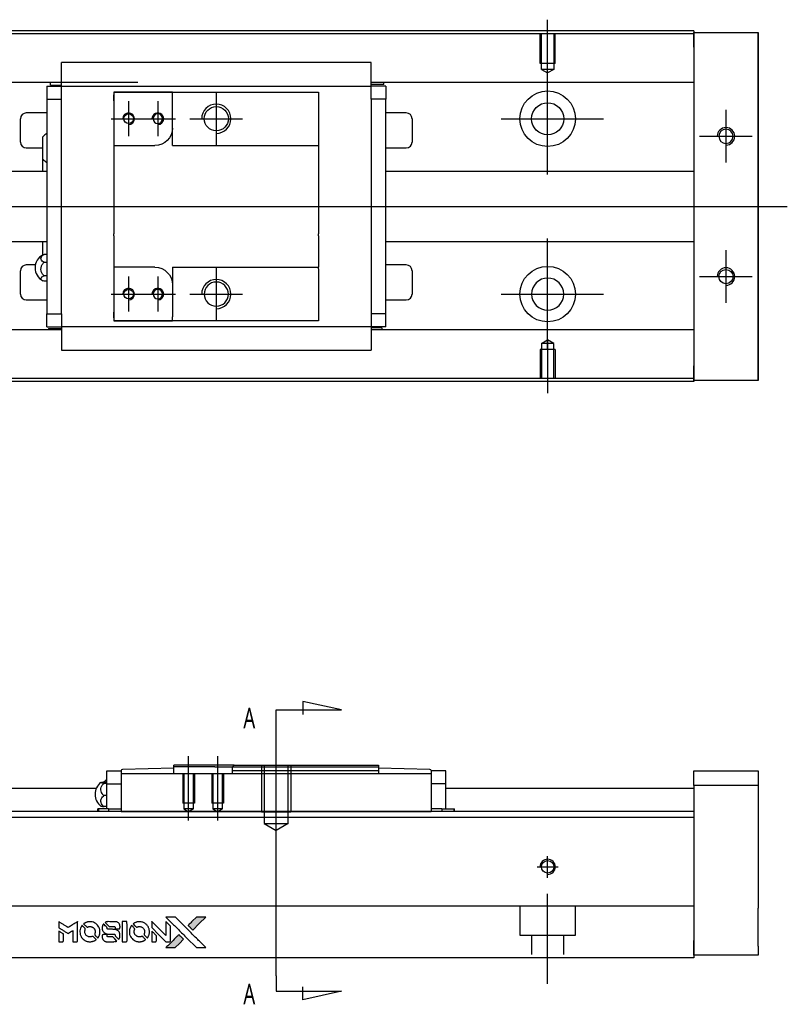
# Model space of a CAD drawing. Header units: millimetres. Extents: x -295 to 3135, y -1402 to 860.
# Tile 16 of 31: x 34 to 165, y -250 to -82. Entities that reach past the tile are written whole.
import ezdxf
from ezdxf.lldxf.tags import DXFTag

# ---------------------------------------------------------------- set-up
doc = ezdxf.new("R2010")
doc.units = ezdxf.units.MM
doc.layers.get('0').update_dxf_attribs({"linetype": 'CONTINUOUS'})
doc.styles.add('CHN', font='Microsoft JhengHei.ttf')
tags = doc.linetypes.add('DASHED', pattern=[25.72, 12.86, -12.86]).pattern_tags.tags
tags[6:7] = [DXFTag(74, 4), DXFTag(75, 0), DXFTag(340, '0'), DXFTag(46, 0.0), DXFTag(50, 0.0), DXFTag(44, 0.0), DXFTag(45, 0.0)]
tags[4:5] = [DXFTag(74, 4), DXFTag(75, 0), DXFTag(340, '0'), DXFTag(46, 0.0), DXFTag(50, 0.0), DXFTag(44, 0.0), DXFTag(45, 0.0)]
tags = doc.linetypes.add('HIDDEN', pattern=[0.5, 0.25, -0.25]).pattern_tags.tags
tags[6:7] = [DXFTag(74, 4), DXFTag(75, 0), DXFTag(340, '0'), DXFTag(46, 0.0), DXFTag(50, 0.0), DXFTag(44, 0.0), DXFTag(45, 0.0)]
tags[4:5] = [DXFTag(74, 4), DXFTag(75, 0), DXFTag(340, '0'), DXFTag(46, 0.0), DXFTag(50, 0.0), DXFTag(44, 0.0), DXFTag(45, 0.0)]

# ---------------------------------------------------------------- blocks, each defined once
blk = doc.blocks.new('MosionX logo(完整正式版)')
h = blk.add_hatch(color=22)
h.dxf.hatch_style = 1
h.paths.add_polyline_path([(-1416, 1831), (-1517, 1831), (-1619, 1831), (-1707, 1742, 0.000288), (-1740, 1709, 0.000479), (-1769, 1680, 0.000013), (-1794, 1654, 0.197177), (-1794, 1654, 0.197497), (-1794, 1653, 0.00004), (-1779, 1638, 0.000834), (-1763, 1622, 0.000506), (-1744, 1603), (-1694, 1552), (-1555, 1692)])
h.paths.add_polyline_path([(-1892, 1355), (-1942, 1405, 0.000476), (-1962, 1424, 0.000789), (-1978, 1441, 0.000035), (-1993, 1455, 0.19758), (-1993, 1456, 0.198396), (-1994, 1455, 0.000019), (-2014, 1435, 0.000582), (-2036, 1413, 0.000351), (-2062, 1387, 0.000108), (-2174, 1275, 0.000692), (-2230, 1218, 0.000077), (-2269, 1179, 0.197527), (-2269, 1178, 0.410182), (-2269, 1177, 0.000493), (-2248, 1177, 0.002424), (-2219, 1177, 0.000529), (-2169, 1177), (-2070, 1177), (-1981, 1266)])
at = {"color": 22}
for points in [[(-4562, 1668), (-4562, 1603), (-4545, 1592, -0.000297), (-4534, 1586, -0.000037), (-4510, 1571, -0.000043), (-4482, 1554, -0.000036), (-4452, 1535, 0.000044), (-4422, 1517, 0.000063), (-4396, 1501, 0.000035), (-4374, 1488, 0.0009), (-4368, 1484), (-4360, 1479), (-4348, 1486, 0.001175), (-4342, 1490, 0.000208), (-4329, 1498, 0.000225), (-4315, 1506, 0.000203), (-4300, 1516, -0.000711), (-4286, 1525, -0.001119), (-4274, 1532, -0.000263), (-4263, 1539, -0.04589), (-4262, 1539, -0.519312), (-4261, 1539, -0.001914), (-4261, 1521, -0.003124), (-4260, 1493, -0.000285), (-4260, 1421), (-4260, 1303), (-4219, 1303, 0.001727), (-4189, 1303, 0.025279), (-4179, 1303, 0.073886), (-4173, 1305, 0.07426), (-4167, 1308, 0.03264), (-4166, 1310, 0.01784), (-4164, 1311, 0.017712), (-4163, 1313, 0.026854), (-4162, 1315), (-4160, 1319), (-4160, 1526), (-4159, 1733), (-4162, 1731, -0.004595), (-4163, 1730, -0.00016), (-4169, 1726, -0.000298), (-4177, 1722, -0.000208), (-4185, 1717, 0.000986), (-4210, 1701, 0.00025), (-4250, 1676, 0.000268), (-4292, 1650, 0.000436), (-4329, 1627, -0.002932), (-4341, 1619, -0.004718), (-4351, 1613, -0.001113), (-4360, 1608, -0.227179), (-4361, 1608, -0.045982), (-4362, 1608, -0.000145), (-4374, 1616, -0.000825), (-4387, 1624, -0.000517), (-4403, 1634, 0.000056), (-4458, 1668, 0.000289), (-4488, 1687, 0.000481), (-4511, 1701, 0.000418), (-4535, 1715), (-4562, 1732)], [(-3917, 1731, 0.024131), (-3935, 1728, 0.022344), (-3954, 1723, 0.021883), (-3972, 1717, 0.020884), (-3990, 1709, 0.010669), (-4000, 1703, 0.010389), (-4011, 1697, 0.010913), (-4020, 1692, 0.022227), (-4026, 1687), (-4029, 1685), (-3996, 1653, 0.002452), (-3984, 1640, 0.003628), (-3972, 1630, 0.001662), (-3963, 1621, 0.070159), (-3960, 1619, 0.047671), (-3958, 1618, 0.018624), (-3956, 1618, 0.017921), (-3953, 1617, 0.018804), (-3950, 1617, 0.018255), (-3946, 1617, 0.041312), (-3943, 1617, 0.037164), (-3939, 1618, 0.012342), (-3935, 1620, -0.015101), (-3924, 1624, -0.035998), (-3916, 1626, -0.033244), (-3907, 1627, -0.011249), (-3894, 1627, -0.004059), (-3883, 1627, -0.019693), (-3877, 1627, -0.027943), (-3872, 1626, -0.014411), (-3866, 1624, -0.033089), (-3851, 1619, -0.033887), (-3838, 1613, -0.034021), (-3825, 1604, -0.033942), (-3814, 1594, -0.02816), (-3804, 1582, -0.035032), (-3796, 1570, -0.035269), (-3790, 1557, -0.029196), (-3785, 1543, -0.037862), (-3782, 1526, -0.043657), (-3782, 1510, -0.043064), (-3784, 1494, -0.035184), (-3790, 1477, 0.033699), (-3792, 1470, 0.052815), (-3793, 1463, 0.059167), (-3793, 1456, 0.058972), (-3791, 1450, 0.059208), (-3788, 1445, 0.021125), (-3783, 1439, 0.008691), (-3773, 1429, 0.000851), (-3749, 1405, 0.001873), (-3736, 1393, 0.013884), (-3730, 1387, 0.022355), (-3726, 1385, 0.341453), (-3725, 1385, 0.073011), (-3722, 1388, 0.004587), (-3714, 1399, 0.00748), (-3707, 1411, 0.016837), (-3702, 1420, 0.028606), (-3692, 1443, 0.031352), (-3685, 1465, 0.031004), (-3681, 1489, 0.0268), (-3680, 1514, 0.026698), (-3681, 1541, 0.03002), (-3686, 1566, 0.030357), (-3693, 1590, 0.028554), (-3703, 1614, 0.062944), (-3732, 1658, 0.062206), (-3772, 1694, 0.062448), (-3819, 1719, 0.064355), (-3870, 1731, 0.017377), (-3880, 1731, 0.008369), (-3893, 1731, 0.008367), (-3907, 1731, 0.01757)], [(-3516, 1731, 0.018538), (-3522, 1730, 0.010695), (-3530, 1729, 0.01068), (-3538, 1727, 0.017678), (-3544, 1725, 0.013849), (-3551, 1722, 0.011814), (-3559, 1719, 0.004513), (-3566, 1716, 0.290035), (-3566, 1715, 0.196418), (-3566, 1714, 0.000124), (-3554, 1702, 0.001477), (-3540, 1688, 0.000898), (-3524, 1671), (-3481, 1629), (-3427, 1628, -0.001471), (-3387, 1628, -0.028714), (-3374, 1627, -0.097073), (-3367, 1625, -0.084199), (-3361, 1620, -0.042698), (-3359, 1616, -0.053912), (-3357, 1612, -0.051004), (-3356, 1608, -0.032967), (-3355, 1602, 0.00807), (-3355, 1600, 0.003023), (-3355, 1596, 0.002994), (-3355, 1592, 0.003629), (-3355, 1588), (-3354, 1579), (-3313, 1579, 0.001618), (-3293, 1579, 0.005206), (-3280, 1579, 0.00535), (-3271, 1579, 0.060675), (-3268, 1580, 0.048484), (-3266, 1581, 0.02389), (-3264, 1582, 0.022812), (-3261, 1584, 0.02462), (-3259, 1586, 0.061781), (-3255, 1591, 0.080179), (-3253, 1596, 0.048561), (-3252, 1604, 0.010021), (-3251, 1619, 0.016602), (-3252, 1638, 0.031409), (-3254, 1653, 0.036474), (-3258, 1666, 0.03439), (-3263, 1679, 0.065928), (-3277, 1699, 0.069066), (-3296, 1715, 0.065697), (-3319, 1725, 0.051559), (-3346, 1731, 0.020904), (-3360, 1731, 0.000451), (-3431, 1731, 0.000419), (-3502, 1732, 0.022759)], [(-3202, 1517), (-3202, 1303), (-3160, 1303), (-3118, 1303), (-3113, 1306, 0.071429), (-3109, 1309, 0.054799), (-3105, 1313, 0.053585), (-3102, 1318, 0.060698), (-3101, 1323, 0.033975), (-3100, 1332, 0.000112), (-3100, 1441, 0.000726), (-3100, 1548, 0.001084), (-3101, 1641), (-3102, 1732), (-3152, 1732), (-3202, 1732)], [(-2860, 1730, 0.023681), (-2878, 1728, 0.022402), (-2896, 1723, 0.021929), (-2914, 1717, 0.020503), (-2931, 1709, 0.013745), (-2941, 1704, 0.009767), (-2952, 1698, 0.009658), (-2962, 1691, 0.027804), (-2968, 1687), (-2971, 1685), (-2939, 1653, 0.002053), (-2924, 1638, 0.006738), (-2914, 1628, 0.007826), (-2907, 1622, 0.063909), (-2903, 1619, 0.061532), (-2897, 1617, 0.068674), (-2891, 1617, 0.052072), (-2885, 1618, 0.019648), (-2875, 1621, -0.018366), (-2864, 1624, -0.0288), (-2854, 1626, -0.029061), (-2844, 1627, -0.019155), (-2832, 1627, -0.053809), (-2807, 1624, -0.058833), (-2784, 1615, -0.058566), (-2764, 1601, -0.052525), (-2746, 1582, -0.044733), (-2737, 1566, -0.040573), (-2729, 1547, -0.041123), (-2725, 1529, -0.04951), (-2725, 1511, -0.017369), (-2725, 1502, -0.024255), (-2727, 1495, -0.023787), (-2729, 1487, -0.015798), (-2732, 1479, 0.010631), (-2734, 1474, 0.033653), (-2735, 1470, 0.037806), (-2736, 1467, 0.016307), (-2736, 1462, 0.068179), (-2734, 1453, 0.095747), (-2731, 1446, 0.033418), (-2722, 1436, 0.002133), (-2695, 1409, 0.001452), (-2680, 1395, 0.012393), (-2673, 1388, 0.020479), (-2668, 1385, 0.344362), (-2667, 1385, 0.074287), (-2663, 1388, 0.005454), (-2656, 1400, 0.008391), (-2649, 1412, 0.017097), (-2643, 1422, 0.027375), (-2635, 1442, 0.02835), (-2628, 1463, 0.027723), (-2624, 1485, 0.023913), (-2623, 1509, 0.027047), (-2623, 1537, 0.031685), (-2627, 1563, 0.032425), (-2634, 1588, 0.031013), (-2644, 1612, 0.037914), (-2661, 1641, 0.040153), (-2682, 1667, 0.039834), (-2707, 1688, 0.036173), (-2736, 1707, 0.040752), (-2765, 1719, 0.035885), (-2796, 1728, 0.035491), (-2828, 1731, 0.037615)], [(-2572, 1669), (-2572, 1604), (-2422, 1453), (-2271, 1303), (-2229, 1303, 0.0008), (-2202, 1303, 0.010795), (-2192, 1303, 0.030495), (-2186, 1304, 0.080372), (-2183, 1305, 0.03816), (-2179, 1308, 0.041799), (-2176, 1310, 0.042486), (-2174, 1314, 0.042078), (-2172, 1317, 0.099276), (-2170, 1322, 0.003302), (-2170, 1343, 0.002586), (-2170, 1380, 0.000204), (-2170, 1477), (-2170, 1633), (-2221, 1683), (-2271, 1733), (-2271, 1583), (-2272, 1433), (-2419, 1582, 0.000253), (-2476, 1639, 0.000412), (-2524, 1687, 0.000041), (-2567, 1730, 0.041338), (-2570, 1732), (-2572, 1734)], [(-2150, 1708, -0.000056), (-2089, 1647, -0.000021), (-2004, 1562, -0.000021), (-1911, 1469, -0.000025), (-1823, 1381), (-1619, 1177), (-1518, 1177), (-1417, 1177), (-1553, 1315, 0.000274), (-1619, 1381, 0.000123), (-1705, 1467, 0.000121), (-1797, 1559, 0.000165), (-1879, 1641), (-2068, 1831), (-2170, 1831), (-2272, 1831)], [(-1707, 1742, 0.000288), (-1740, 1709, 0.000479), (-1769, 1680, 0.000013), (-1794, 1654, 0.197177), (-1794, 1654, 0.197497), (-1794, 1653, 0.00004), (-1779, 1638, 0.000836), (-1763, 1622, 0.000505), (-1744, 1603), (-1694, 1552), (-1555, 1692), (-1416, 1831), (-1517, 1831), (-1619, 1831)], [(-4562, 1417), (-4562, 1303), (-4521, 1303, 0.000842), (-4494, 1303, 0.010591), (-4484, 1303, 0.028995), (-4479, 1303, 0.069543), (-4475, 1305, 0.051063), (-4471, 1307, 0.039932), (-4468, 1310, 0.039414), (-4465, 1314, 0.045845), (-4462, 1318, 0.094811), (-4461, 1322, 0.007124), (-4461, 1333, 0.004713), (-4461, 1352, 0.000534), (-4461, 1395), (-4461, 1469), (-4471, 1475, 0.000828), (-4502, 1494, 0.000879), (-4532, 1513, 0.000048), (-4561, 1530, 0.137596), (-4562, 1531, 0.413028), (-4562, 1530, 0.000016), (-4562, 1497, 0.000623), (-4562, 1460, 0.000374)], [(-4068, 1643, 0.064158), (-4094, 1594, 0.06356), (-4108, 1539, 0.064004), (-4107, 1483, 0.066747), (-4091, 1429, 0.04321), (-4073, 1396, 0.044737), (-4050, 1367, 0.044901), (-4021, 1342, 0.044184), (-3989, 1323, 0.026293), (-3965, 1313, 0.033344), (-3941, 1306, 0.033227), (-3917, 1303, 0.025815), (-3890, 1302, 0.023119), (-3864, 1304, 0.031044), (-3841, 1308, 0.031337), (-3819, 1315, 0.024258), (-3796, 1325, 0.015622), (-3788, 1329, 0.008495), (-3778, 1335, 0.008415), (-3769, 1341, 0.020814), (-3763, 1346), (-3760, 1348), (-3791, 1379, 0.002843), (-3814, 1403, 0.033917), (-3823, 1411, 0.087906), (-3831, 1414, 0.073302), (-3839, 1416, 0.022047), (-3843, 1415, 0.026465), (-3847, 1415, 0.022233), (-3851, 1414, 0.009985), (-3857, 1412, -0.039011), (-3876, 1407, -0.044398), (-3896, 1406, -0.045096), (-3915, 1408, -0.04265), (-3934, 1413, -0.071154), (-3961, 1428, -0.068827), (-3983, 1450, -0.068713), (-3998, 1476, -0.070507), (-4005, 1506, -0.028605), (-4006, 1519, -0.031418), (-4005, 1531, -0.031044), (-4002, 1544, -0.02668), (-3998, 1556, 0.038913), (-3996, 1564, 0.043732), (-3995, 1571, 0.047754), (-3995, 1578, 0.075756), (-3997, 1583, 0.07294), (-3999, 1586, 0.003456), (-4006, 1594, 0.005023), (-4017, 1605, 0.002422), (-4030, 1619, 0.000819), (-4042, 1631, 0.001349), (-4053, 1641, 0.0001), (-4062, 1650, 0.205335), (-4062, 1651, 0.219821), (-4063, 1650, 0.002494), (-4064, 1648, 0.007089), (-4066, 1646, 0.004494)], [(-3610, 1675, 0.023289), (-3616, 1665, 0.026845), (-3621, 1655, 0.026047), (-3626, 1644, 0.019751), (-3629, 1631, 0.013249), (-3631, 1624, 0.025169), (-3631, 1618, 0.016532), (-3632, 1611, 0.002937), (-3632, 1598, 0.003317), (-3632, 1586, 0.011808), (-3631, 1578, 0.01777), (-3631, 1572, 0.021476), (-3630, 1567, 0.04325), (-3623, 1544, 0.045753), (-3612, 1523, 0.04649), (-3598, 1505, 0.047672), (-3581, 1490, 0.025315), (-3573, 1485, 0.015208), (-3564, 1480, 0.01512), (-3554, 1476, 0.022488), (-3546, 1473, 0.027857), (-3532, 1469, 0.034138), (-3519, 1467, 0.014286), (-3499, 1467, 0.00124), (-3449, 1467, -0.00103), (-3418, 1467, -0.002552), (-3396, 1466, -0.001594), (-3379, 1466, -0.047676), (-3374, 1466, -0.085307), (-3367, 1463, -0.097789), (-3361, 1457, -0.085947), (-3357, 1450, -0.051339), (-3356, 1440, 0.014634), (-3355, 1436, 0.015028), (-3355, 1433, 0.014927), (-3354, 1430, 0.059415), (-3353, 1429, 0.070595), (-3351, 1425, 0.00028), (-3315, 1389, 0.000111), (-3279, 1352, 0.200239), (-3277, 1352, 0.268906), (-3276, 1352, 0.001866), (-3271, 1361, 0.007532), (-3267, 1370, 0.017818), (-3263, 1376, 0.013256), (-3261, 1383, 0.011636), (-3258, 1391, 0.011528), (-3256, 1399, 0.012303), (-3254, 1407, 0.0423), (-3252, 1419, 0.013657), (-3252, 1437, 0.013857), (-3252, 1455, 0.037428), (-3254, 1468, 0.014927), (-3256, 1477, 0.0122), (-3259, 1486, 0.012518), (-3262, 1494, 0.023062), (-3265, 1501, 0.065961), (-3281, 1525, 0.06055), (-3304, 1545, 0.059676), (-3331, 1559, 0.060497), (-3360, 1567, 0.025683), (-3367, 1567, 0.001528), (-3386, 1567, 0.002124), (-3410, 1568, 0.001173), (-3439, 1568, -0.000809), (-3490, 1568, -0.017164), (-3506, 1568, -0.063931), (-3514, 1570, -0.108429), (-3520, 1573, -0.052941), (-3523, 1577, -0.063675), (-3525, 1582, -0.050562), (-3526, 1587, -0.020337), (-3527, 1595, 0.009897), (-3528, 1599, 0.016482), (-3528, 1603, 0.019019), (-3529, 1606, 0.06043), (-3530, 1608, 0.076267), (-3533, 1613, 0.00054), (-3566, 1646, 0.000307), (-3601, 1680, 0.142594), (-3604, 1681, 0.232419), (-3604, 1681, 0.022995), (-3606, 1680, 0.024627), (-3608, 1678, 0.015407)], [(-3011, 1643, 0.018008), (-3017, 1634, 0.009842), (-3023, 1622, 0.009807), (-3030, 1610, 0.015716), (-3035, 1599, 0.048467), (-3047, 1561, 0.045841), (-3052, 1520, 0.046006), (-3049, 1479, 0.049638), (-3039, 1441, 0.064819), (-3012, 1391, 0.06695), (-2974, 1350, 0.066691), (-2926, 1320, 0.063505), (-2872, 1304, 0.03135), (-2858, 1302, 0.010439), (-2837, 1302, 0.010391), (-2817, 1302, 0.032408), (-2803, 1304, 0.015696), (-2787, 1307, 0.018095), (-2771, 1312, 0.018551), (-2757, 1317, 0.018352), (-2743, 1323, 0.015568), (-2733, 1328, 0.009832), (-2723, 1334, 0.009795), (-2713, 1341, 0.023727), (-2706, 1346), (-2703, 1348), (-2734, 1379, 0.001528), (-2751, 1397, 0.010022), (-2760, 1406, 0.019586), (-2766, 1411, 0.061865), (-2771, 1413, 0.055054), (-2777, 1415, 0.061607), (-2784, 1416, 0.048725), (-2792, 1415, 0.020221), (-2802, 1412, -0.017722), (-2813, 1409, -0.02685), (-2822, 1407, -0.02759), (-2832, 1406, -0.020233), (-2843, 1406, -0.04793), (-2864, 1409, -0.048386), (-2883, 1416, -0.047866), (-2901, 1426, -0.044964), (-2917, 1440, -0.04333), (-2931, 1457, -0.050921), (-2941, 1475, -0.051473), (-2946, 1495, -0.0459), (-2948, 1516, -0.019014), (-2948, 1526, -0.024114), (-2947, 1535, -0.025081), (-2945, 1544, -0.023892), (-2942, 1553, 0.008624), (-2939, 1560, 0.026486), (-2938, 1564, 0.035074), (-2937, 1568, 0.02756), (-2937, 1573, 0.087163), (-2939, 1580, 0.073291), (-2942, 1587, 0.028074), (-2951, 1596, 0.002594), (-2973, 1619), (-3005, 1651)], [(-2572, 1416), (-2572, 1303), (-2530, 1303), (-2488, 1303), (-2483, 1306, 0.03146), (-2480, 1308, 0.026444), (-2478, 1310, 0.026444), (-2476, 1312, 0.031457), (-2475, 1314), (-2472, 1319), (-2471, 1375), (-2471, 1431), (-2521, 1481, 0.000745), (-2540, 1499, 0.001228), (-2556, 1515, 0.000087), (-2571, 1529, 0.195134), (-2571, 1530, 0.412117), (-2572, 1529, 0.000048), (-2572, 1496, 0.00109), (-2572, 1460, 0.000653)], [(-3615, 1454, 0.065483), (-3620, 1451, 0.053271), (-3625, 1447, 0.052018), (-3628, 1443, 0.0556), (-3631, 1437, 0.036839), (-3632, 1434, 0.026922), (-3632, 1430, 0.016905), (-3633, 1424, 0.004317), (-3633, 1416, 0.016369), (-3632, 1397, 0.029936), (-3630, 1382, 0.03418), (-3627, 1369, 0.031327), (-3621, 1356, 0.046935), (-3612, 1340, 0.054053), (-3600, 1327, 0.053701), (-3585, 1317, 0.045364), (-3568, 1309, 0.032479), (-3552, 1305, 0.03386), (-3537, 1303, 0.013578), (-3512, 1303, 0.001155), (-3450, 1303, 0.000413), (-3396, 1303, 0.005008), (-3375, 1304, 0.013199), (-3364, 1304, 0.033956), (-3355, 1305, 0.013909), (-3347, 1308, 0.010864), (-3337, 1310, 0.010938), (-3329, 1313, 0.028702), (-3323, 1316), (-3318, 1318), (-3362, 1362), (-3405, 1406), (-3455, 1406, -0.001504), (-3477, 1406, -0.00328), (-3493, 1406, -0.001901), (-3506, 1406, -0.061333), (-3510, 1407, -0.063621), (-3514, 1409, -0.048633), (-3518, 1412, -0.046769), (-3522, 1415, -0.047961), (-3525, 1420, -0.02678), (-3526, 1424, -0.050957), (-3527, 1427, -0.029398), (-3528, 1431, -0.00401), (-3528, 1441), (-3529, 1456), (-3569, 1456, 0.001061), (-3593, 1456, 0.009147), (-3604, 1455, 0.020721), (-3611, 1455, 0.051619)], [(-2062, 1387, 0.000108), (-2174, 1275, 0.000692), (-2230, 1218, 0.000077), (-2269, 1179, 0.197527), (-2269, 1178, 0.410182), (-2269, 1177, 0.000493), (-2248, 1177, 0.002424), (-2219, 1177, 0.000529), (-2170, 1177), (-2070, 1177), (-1981, 1266), (-1892, 1355), (-1942, 1405, 0.000476), (-1962, 1424, 0.000789), (-1978, 1441, 0.000035), (-1993, 1455, 0.19758), (-1993, 1456, 0.198396), (-1994, 1455, 0.000019), (-2014, 1435, 0.000582), (-2036, 1413, 0.000351)]]:
    blk.add_lwpolyline(points, format="xyb", close=True, dxfattribs=at)

msp = doc.modelspace()

# ---------------------------------------------------------------- linework, layer by layer
for p, q in [((124.16, -90.88), (124.16, -81.76)), ((124.16, -108.24), (124.16, -89.19)), ((67.46, -94.21), (67.46, -103.21)), ((52.46, -95.71), (52.46, -101.71)), ((57.46, -95.71), (57.46, -101.71)), ((154.66, -97.21), (154.66, -106.21)), ((49.46, -98.71), (55.46, -98.71)), ((54.46, -98.71), (60.46, -98.71)), ((62.96, -98.71), (71.96, -98.71)), ((116.21, -98.71), (133.69, -98.71)), ((150.16, -101.71), (159.16, -101.71)), ((-64.84, -113.71), (48.6, -113.71)), ((48.6, -113.71), (165.16, -113.71)), ((124.16, -138.24), (124.16, -119.19)), ((154.66, -121.21), (154.66, -130.21)), ((67.46, -124.21), (67.46, -133.21)), ((52.46, -125.71), (52.46, -131.71)), ((57.46, -125.71), (57.46, -131.71)), ((150.16, -125.71), (159.16, -125.71)), ((49.46, -128.71), (55.46, -128.71)), ((54.46, -128.71), (60.46, -128.71)), ((62.96, -128.71), (71.96, -128.71)), ((116.21, -128.71), (133.69, -128.71)), ((124.16, -136.54), (124.16, -145.67)), ((88.86, -199.84), (82.27, -198.41)), ((82.27, -198.41), (82.27, -200.64)), ((77.71, -199.84), (88.86, -199.84)), ((77.71, -202.48), (77.71, -199.84)), ((77.71, -245.35), (77.71, -202.48)), ((77.71, -222.28), (77.71, -206.28)), ((62.71, -218.78), (62.71, -207.78)), ((67.71, -218.78), (67.71, -207.78)), ((77.71, -245.35), (77.71, -247.98)), ((82.27, -249.42), (82.27, -247.19)), ((77.71, -247.98), (88.86, -247.98)), ((88.86, -247.98), (82.27, -249.42))]:
    msp.add_line(p, q)
at = {"linetype": 'Continuous'}
for p, q in [((56.3, -83.67), (-0.84, -83.67)), ((56.17, -84.17), (-0.84, -84.17)), ((149.16, -84.17), (56.17, -84.17)), ((149.16, -83.67), (56.3, -83.67)), ((149.16, -83.67), (149.16, -83.96)), ((149.16, -86.46), (149.16, -83.96)), ((149.16, -83.96), (160.16, -83.96)), ((160.16, -83.96), (160.16, -86.46)), ((160.16, -83.96), (160.16, -83.96)), ((160.16, -83.96), (160.16, -83.96)), ((160.16, -83.96), (160.16, -87.78)), ((160.16, -87.78), (160.16, -83.96)), ((160.16, -83.96), (160.16, -87.78)), ((160.16, -86.46), (160.16, -84.96)), ((160.16, -87.78), (160.16, -84.96)), ((149.16, -86.46), (149.16, -140.96)), ((160.16, -86.46), (160.16, -140.96)), ((160.16, -140.96), (160.16, -86.46)), ((40.96, -92.81), (40.96, -89.1)), ((93.96, -89.1), (40.96, -89.1)), ((93.96, -89.1), (40.96, -89.1)), ((93.96, -89.24), (93.96, -89.1)), ((93.96, -92.81), (93.96, -89.24)), ((54.04, -92.49), (-0.84, -92.49)), ((40.96, -92.49), (37.59, -92.49)), ((39.11, -92.94), (39.11, -92.49)), ((149.16, -92.49), (93.96, -92.49)), ((97.33, -92.49), (93.96, -92.49)), ((96.15, -92.84), (96.15, -92.49)), ((38.46, -93.14), (38.46, -95.34)), ((38.46, -93.14), (40.96, -93.14)), ((39.11, -92.94), (40.96, -92.94)), ((40.96, -93.14), (40.96, -92.81)), ((40.96, -94.14), (40.96, -93.14)), ((40.96, -93.14), (93.96, -93.14)), ((40.96, -95.34), (40.96, -94.14)), ((49.96, -94.14), (49.96, -95.64)), ((59.96, -94.14), (49.96, -94.14)), ((49.96, -94.14), (59.96, -94.14)), ((59.96, -94.14), (84.96, -94.14)), ((59.96, -94.84), (59.96, -94.14)), ((84.96, -94.14), (84.96, -95.14)), ((93.96, -93.14), (93.96, -92.81)), ((96.15, -92.84), (93.96, -92.84)), ((96.46, -93.14), (93.96, -93.14)), ((93.96, -94.14), (93.96, -93.14)), ((93.96, -95.34), (93.96, -94.14)), ((96.46, -93.14), (96.46, -95.34)), ((38.46, -95.34), (40.96, -95.34)), ((38.46, -95.34), (38.46, -132.09)), ((40.96, -95.82), (40.96, -95.34)), ((40.96, -95.82), (40.96, -95.38)), ((40.96, -131.61), (40.96, -95.82)), ((49.96, -95.64), (49.96, -94.64)), ((49.96, -95.64), (49.96, -103.31)), ((59.96, -100.31), (59.96, -94.84)), ((84.96, -95.14), (84.96, -103.01)), ((93.96, -95.34), (93.96, -95.82)), ((96.46, -95.34), (93.96, -95.34)), ((93.96, -95.38), (93.96, -95.82)), ((93.96, -95.82), (93.96, -131.61)), ((96.46, -132.09), (96.46, -95.34)), ((33.96, -102.71), (33.96, -98.71)), ((38.46, -97.71), (34.96, -97.71)), ((99.96, -97.71), (96.46, -97.71)), ((100.96, -98.71), (100.96, -102.71)), ((59.96, -103.31), (59.96, -100.31)), ((37.81, -105.63), (37.81, -101.78)), ((34.96, -103.71), (37.81, -103.71)), ((49.96, -103.31), (49.96, -108.71)), ((49.96, -103.31), (56.96, -103.31)), ((59.96, -103.31), (84.96, -103.31)), ((84.96, -103.01), (84.96, -103.31)), ((84.96, -103.31), (84.96, -108.71)), ((96.46, -103.71), (99.96, -103.71)), ((37.81, -107.71), (37.81, -105.63)), ((37.81, -107.71), (37.81, -105.63)), ((37.81, -107.71), (37.81, -105.63)), ((38.46, -107.71), (2.46, -107.71)), ((149.16, -107.71), (96.46, -107.71)), ((49.96, -108.71), (49.96, -109.01)), ((49.96, -109.01), (49.96, -118.41)), ((84.96, -108.71), (84.96, -109.01)), ((84.96, -109.01), (84.96, -118.41)), ((49.96, -118.71), (49.96, -118.41)), ((49.96, -118.71), (49.96, -124.11)), ((84.96, -118.71), (84.96, -118.41)), ((84.96, -118.71), (84.96, -124.11)), ((2.46, -119.71), (38.46, -119.71)), ((37.81, -122.04), (37.81, -119.71)), ((96.46, -119.71), (149.16, -119.71)), ((38.46, -121.92), (38, -121.92)), ((36.51, -123.71), (34.96, -123.71)), ((38, -123.27), (38.46, -123.27)), ((56.96, -124.11), (49.96, -124.11)), ((49.96, -124.11), (49.96, -131.79)), ((59.96, -124.11), (59.96, -127.11)), ((59.96, -124.11), (84.96, -124.11)), ((84.96, -124.41), (84.96, -124.11)), ((84.96, -124.41), (84.96, -132.29)), ((99.96, -123.71), (96.46, -123.71)), ((33.96, -128.71), (33.96, -124.71)), ((38.46, -125.57), (38, -125.57)), ((100.96, -124.71), (100.96, -128.71)), ((38.46, -126.51), (38, -126.51)), ((59.96, -127.11), (59.96, -132.59)), ((34.96, -129.71), (38.46, -129.71)), ((96.46, -129.71), (99.96, -129.71)), ((38.46, -134.29), (38.46, -132.09)), ((38.46, -132.09), (40.96, -132.09)), ((40.96, -132.09), (40.96, -131.61)), ((40.96, -132.05), (40.96, -131.61)), ((40.96, -132.09), (40.96, -133.29)), ((49.96, -131.79), (49.96, -133.29)), ((49.96, -132.79), (49.96, -131.79)), ((59.96, -133.29), (59.96, -132.59)), ((84.96, -132.29), (84.96, -133.29)), ((93.96, -131.61), (93.96, -132.05)), ((93.96, -131.61), (93.96, -132.09)), ((93.96, -132.09), (93.96, -133.29)), ((96.46, -132.09), (93.96, -132.09)), ((96.46, -134.29), (96.46, -132.09)), ((38.46, -134.29), (40.96, -134.29)), ((38.77, -134.59), (40.96, -134.59)), ((38.77, -134.59), (38.77, -134.84)), ((40.96, -133.29), (40.96, -134.29)), ((40.96, -134.29), (40.96, -134.62)), ((93.96, -134.29), (40.96, -134.29)), ((40.96, -134.62), (40.96, -138.19)), ((49.96, -133.29), (59.96, -133.29)), ((59.96, -133.29), (49.96, -133.29)), ((84.96, -133.29), (59.96, -133.29)), ((93.96, -133.29), (93.96, -134.29)), ((96.46, -134.29), (93.96, -134.29)), ((93.96, -134.29), (93.96, -134.62)), ((95.81, -134.49), (93.96, -134.49)), ((93.96, -134.62), (93.96, -138.19)), ((95.81, -134.49), (95.81, -134.84)), ((40.96, -134.84), (-0.84, -134.84)), ((40.96, -134.84), (37.92, -134.84)), ((149.16, -134.84), (93.96, -134.84)), ((97, -134.84), (93.96, -134.84)), ((40.96, -138.19), (40.96, -138.32)), ((40.96, -138.32), (93.96, -138.32)), ((40.96, -138.32), (93.96, -138.32)), ((93.96, -138.19), (93.96, -138.32)), ((160.16, -139.65), (160.16, -143.46)), ((160.16, -142.46), (160.16, -139.65)), ((160.16, -139.65), (160.16, -143.46)), ((160.16, -143.46), (160.16, -139.65)), ((149.16, -143.46), (149.16, -140.96)), ((160.16, -142.46), (160.16, -140.96)), ((160.16, -140.96), (160.16, -143.46)), ((41.04, -143.17), (-0.84, -143.17)), ((149.16, -143.17), (41.04, -143.17)), ((40.92, -143.67), (-0.84, -143.67)), ((149.16, -143.67), (40.92, -143.67)), ((149.16, -143.46), (149.16, -143.67)), ((160.16, -143.46), (149.16, -143.46)), ((160.16, -143.46), (160.16, -143.46)), ((160.16, -143.46), (160.16, -143.46)), ((48.71, -212.48), (48.71, -210.28)), ((48.71, -210.28), (51.21, -210.28)), ((51.21, -210.28), (51.21, -210.21)), ((51.21, -210.28), (51.21, -210.78)), ((60.21, -209.78), (51.41, -210.01)), ((70.51, -209.28), (60.21, -209.28)), ((60.21, -209.58), (60.21, -209.28)), ((60.21, -209.78), (60.21, -209.58)), ((67.21, -209.58), (60.21, -209.58)), ((60.21, -210.78), (60.21, -209.78)), ((67.21, -209.58), (70.21, -209.58)), ((70.51, -209.28), (70.21, -209.58)), ((70.21, -210.28), (70.21, -209.58)), ((95.21, -210.28), (70.21, -210.28)), ((70.21, -210.78), (70.21, -210.28)), ((70.51, -209.28), (95.21, -209.28)), ((95.21, -209.28), (95.21, -210.28)), ((104.02, -210.01), (95.21, -209.78)), ((95.21, -210.28), (95.21, -210.78)), ((104.21, -210.21), (104.21, -210.28)), ((104.21, -210.28), (104.21, -210.78)), ((106.71, -210.28), (104.21, -210.28)), ((106.71, -212.48), (106.71, -210.28)), ((149.16, -210.28), (160.16, -210.28)), ((149.16, -212.78), (149.16, -210.28)), ((160.16, -210.28), (160.16, -212.78)), ((48.26, -212.17), (48.71, -212.17)), ((51.21, -210.78), (51.21, -215.28)), ((104.21, -210.78), (51.21, -210.78)), ((104.21, -210.78), (104.21, -215.28)), ((46.92, -213.28), (10.66, -213.28)), ((48.71, -212.41), (48.26, -212.41)), ((48.71, -212.48), (51.21, -212.48)), ((48.71, -215.78), (48.71, -212.48)), ((104.21, -212.48), (104.21, -215.75)), ((106.71, -212.48), (104.21, -212.48)), ((106.71, -215.78), (106.71, -212.48)), ((149.16, -213.28), (106.71, -213.28)), ((106.99, -213.28), (106.71, -213.28)), ((160.16, -212.78), (149.16, -212.78)), ((149.16, -212.78), (149.16, -239.28)), ((160.16, -212.78), (160.16, -218.28)), ((48.71, -214.51), (48.26, -214.51)), ((51.21, -215.28), (51.21, -217.04)), ((73.41, -217.23), (-0.84, -217.23)), ((47.33, -216.78), (47.21, -216.78)), ((47.21, -217.23), (47.21, -216.78)), ((49.03, -216.78), (47.33, -216.78)), ((47.33, -216.78), (47.33, -217.23)), ((48.71, -216.39), (48.26, -216.39)), ((48.71, -216.78), (48.71, -215.78)), ((49.03, -216.78), (51.21, -216.78)), ((49.03, -216.78), (49.03, -217.23)), ((51.21, -217.04), (51.21, -217.21)), ((51.21, -217.21), (104.21, -217.21)), ((51.21, -217.21), (51.21, -217.23)), ((149.16, -217.23), (73.41, -217.23)), ((104.21, -215.75), (104.21, -217.04)), ((106.06, -216.78), (104.21, -216.78)), ((104.21, -217.04), (104.21, -217.2)), ((104.21, -217.21), (104.21, -217.23)), ((106.06, -216.78), (108.1, -216.78)), ((106.06, -216.78), (106.06, -217.23)), ((106.71, -216.78), (106.71, -215.78)), ((108.1, -216.78), (108.21, -216.78)), ((108.1, -216.78), (108.1, -217.23)), ((108.21, -217.23), (108.21, -216.78)), ((149.16, -218.23), (-0.84, -218.23)), ((149.16, -218.23), (149.16, -232.93)), ((160.16, -224.78), (160.16, -233.78)), ((69.26, -233.43), (-0.84, -233.43)), ((149.16, -233.43), (69.26, -233.43)), ((149.16, -232.93), (149.16, -233.43)), ((149.16, -233.43), (149.16, -240.23)), ((149.16, -241.78), (149.16, -239.28)), ((149.16, -240.23), (149.16, -242.23)), ((160.16, -240.28), (160.16, -241.78)), ((67, -242.23), (-0.84, -242.23)), ((149.16, -242.23), (67, -242.23)), ((160.16, -241.78), (149.16, -241.78))]:
    msp.add_line(p, q, dxfattribs=at)
at = {"linetype": 'DASHED'}
for p, q in [((149.16, -83.96), (149.16, -84.17)), ((149.16, -83.96), (149.16, -86.46)), ((149.16, -84.17), (149.16, -85.17)), ((149.16, -85.17), (149.16, -91.49)), ((149.16, -91.49), (149.16, -92.49)), ((149.16, -92.49), (149.16, -94.03)), ((40.96, -93.24), (40.96, -93.24)), ((93.96, -93.24), (93.96, -93.24)), ((149.16, -94.03), (149.16, -97.6)), ((149.16, -97.6), (149.16, -99.51)), ((149.16, -99.51), (149.16, -103.21)), ((37.81, -122.14), (37.81, -119.71)), ((37.81, -122.14), (37.81, -122.04)), ((149.16, -124.21), (149.16, -127.82)), ((149.16, -127.82), (149.16, -129.74)), ((149.16, -129.74), (149.16, -133.3)), ((40.96, -134.19), (40.96, -134.19)), ((93.96, -134.19), (93.96, -134.19)), ((149.16, -133.3), (149.16, -134.84)), ((149.16, -134.84), (149.16, -135.84)), ((149.16, -135.84), (149.16, -142.17)), ((149.16, -140.96), (149.16, -143.46)), ((149.16, -142.17), (149.16, -143.17)), ((149.16, -143.17), (149.16, -143.46)), ((48.71, -210.28), (48.71, -210.28)), ((51.21, -210.28), (51.21, -210.28)), ((51.21, -210.38), (51.21, -210.38)), ((104.21, -210.28), (104.21, -210.28)), ((104.21, -210.38), (104.21, -210.38)), ((106.71, -210.28), (106.71, -210.28)), ((51.21, -210.78), (51.21, -212.48)), ((104.21, -210.78), (104.21, -212.48)), ((149.16, -217.23), (149.16, -218.23))]:
    msp.add_line(p, q, dxfattribs=at)
at = {"linetype": 'DASHED', "ltscale": 0.1}
for p, q in [((122.86, -89.26), (122.86, -84.26)), ((123.09, -90.26), (123.09, -84.26)), ((125.24, -84.26), (125.24, -90.26)), ((125.46, -89.26), (125.46, -84.26)), ((125.46, -89.26), (122.86, -89.26)), ((125.24, -90.26), (123.09, -90.26)), ((123.09, -90.26), (124.16, -90.88)), ((125.24, -90.26), (124.16, -90.88)), ((123.09, -137.17), (124.16, -136.54)), ((123.09, -137.17), (123.09, -143.17)), ((125.24, -137.17), (123.09, -137.17)), ((125.24, -137.17), (124.16, -136.54)), ((125.24, -143.17), (125.24, -137.17)), ((125.46, -138.17), (122.86, -138.17)), ((122.86, -138.17), (122.86, -143.17)), ((125.46, -138.17), (125.46, -143.17)), ((119.41, -233.43), (119.41, -238.38)), ((128.91, -238.38), (128.91, -233.43)), ((119.41, -238.38), (128.91, -238.38)), ((121.41, -238.38), (121.41, -241.68)), ((126.91, -241.68), (126.91, -238.38))]:
    msp.add_line(p, q, dxfattribs=at)
at = {"linetype": 'HIDDEN', "ltscale": 3}
for p, q in [((70.21, -209.58), (95.21, -209.58)), ((75.21, -209.28), (75.21, -217.28)), ((75.65, -209.28), (75.65, -219.28)), ((79.78, -219.28), (79.78, -209.28)), ((80.21, -209.28), (80.21, -217.28)), ((61.71, -210.78), (61.71, -215.78)), ((61.89, -210.78), (61.89, -216.78)), ((63.54, -216.78), (63.54, -210.78)), ((63.71, -210.78), (63.71, -215.78)), ((66.71, -210.78), (66.71, -215.78)), ((66.89, -210.78), (66.89, -216.78)), ((68.54, -216.78), (68.54, -210.78)), ((68.71, -210.78), (68.71, -215.78)), ((63.71, -215.78), (61.71, -215.78)), ((63.54, -216.78), (61.89, -216.78)), ((61.89, -216.78), (62.71, -217.25)), ((63.54, -216.78), (62.71, -217.25)), ((68.71, -215.78), (66.71, -215.78)), ((68.54, -216.78), (66.89, -216.78)), ((66.89, -216.78), (67.71, -217.25)), ((68.54, -216.78), (67.71, -217.25)), ((75.21, -217.28), (80.21, -217.28)), ((75.65, -219.28), (79.78, -219.28)), ((75.65, -219.28), (77.71, -220.47)), ((79.78, -219.28), (77.71, -220.47))]:
    msp.add_line(p, q, dxfattribs=at)
at = {"ltscale": 0.5}
for p, q in [((124.16, -228.54), (124.16, -224.88)), ((122.36, -226.68), (125.96, -226.68)), ((124.16, -246.68), (124.16, -231.32))]:
    msp.add_line(p, q, dxfattribs=at)
at = {"linetype": 'Continuous'}
for centre, radius in [((124.16, -98.71), 4.75), ((124.16, -98.71), 2.75), ((67.46, -98.71), 2.07), ((52.46, -98.71), 0.825), ((124.16, -128.71), 4.75), ((154.66, -125.71), 1.22), ((52.46, -128.71), 0.825), ((124.16, -226.68), 1.07)]:
    msp.add_circle(centre, radius, dxfattribs=at)
at = {"linetype": 'Continuous', "extrusion": (0, 0, -1)}
for centre, radius in [((-57.46, -98.71), 0.825), ((-154.66, -101.71), 1.22), ((-124.16, -128.71), 2.75), ((-57.46, -128.71), 0.825), ((-67.46, -128.71), 2.07)]:
    msp.add_circle(centre, radius, dxfattribs=at)
for centre, radius in [((67.46, -98.71), 2.5), ((52.46, -98.71), 1), ((57.46, -98.71), 1), ((154.66, -101.71), 1.5), ((154.66, -125.71), 1.5), ((67.46, -128.71), 2.5), ((52.46, -128.71), 1), ((57.46, -128.71), 1), ((124.16, -226.68), 1.3)]:
    msp.add_arc(centre, radius, 270, 180)
at = {"linetype": 'Continuous'}
for centre, radius, start, end in [((34.96, -98.71), 1, 90, 180), ((99.96, -98.71), 1, 0, 90), ((34.96, -102.71), 1, 180, 270), ((39.95, -103.66), 2.85, 121.5132, 138.6569), ((99.96, -102.71), 1, 270, 0), ((39.95, -103.75), 2.85, 221.3431, 238.4868), ((38.96, -124.21), 2.5, 118.2701, 180), ((34.96, -124.71), 1, 90, 180), ((38.96, -124.21), 2.5, 180, 241.7734), ((99.96, -124.71), 1, 0, 90), ((34.96, -128.71), 1, 180, 270), ((99.96, -128.71), 1, 270, 0), ((51.41, -210.21), 0.2, 91.5, 180), ((104.01, -210.21), 0.2, 0, 88.5), ((50.2, -214.23), 2.85, 121.5132, 134.2433), ((49.21, -214.28), 2.5, 126.4021, 180), ((49.21, -214.28), 2.5, 180, 233.5675)]:
    msp.add_arc(centre, radius, start, end, dxfattribs=at)
at = {"linetype": 'Continuous', "extrusion": (0, 0, -1)}
for centre, start, end in [((-56.96, -100.31), 180.0001, 270), ((-56.96, -127.11), 90, 180)]:
    msp.add_arc(centre, 3, start, end, dxfattribs=at)
at = {"linetype": 'DASHED'}
msp.add_arc((50.2, -214.23), 2.85, 134.2433, 138.6569, dxfattribs=at)
at = {"linetype": 'Continuous', "extrusion": (-9.4296e-11, 2e-16, -1)}
msp.add_open_spline([(160.16, -87.78), (160.16, -87.96), (160.16, -88.14), (160.16, -88.49), (160.16, -88.67), (160.16, -89.01), (160.16, -89.17), (160.16, -89.49), (160.16, -89.64), (160.16, -89.92), (160.16, -90.06), (160.16, -90.3), (160.16, -90.41), (160.16, -90.61), (160.16, -90.69), (160.16, -90.83), (160.16, -90.89), (160.16, -90.98), (160.16, -91.01), (160.16, -91.03), (160.16, -91.03), (160.16, -91), (160.16, -90.97), (160.16, -90.87), (160.16, -90.81), (160.16, -90.67), (160.16, -90.58), (160.16, -90.38), (160.16, -90.26), (160.16, -90.02), (160.16, -89.88), (160.16, -89.59), (160.16, -89.44), (160.16, -89.12), (160.16, -88.96), (160.16, -88.78), (160.16, -88.46), (160.16, -88.12), (160.16, -87.78)], degree=3, knots=[0, 0, 0, 0, 0.052893, 0.052893, 0.105785, 0.105785, 0.158678, 0.158678, 0.211571, 0.211571, 0.264464, 0.264464, 0.317356, 0.317356, 0.370249, 0.370249, 0.423142, 0.423142, 0.476034, 0.476034, 0.528927, 0.528927, 0.58182, 0.58182, 0.634712, 0.634712, 0.687605, 0.687605, 0.740498, 0.740498, 0.793391, 0.793391, 0.846283, 0.846283, 0.899176, 0.899176, 0.899176, 1, 1, 1, 1], dxfattribs=at)
at = {"linetype": 'Continuous'}
for points, knots in [([(160.16, -87.78), (160.16, -87.96), (160.16, -88.14), (160.16, -88.49), (160.16, -88.67), (160.16, -89.01), (160.16, -89.17), (160.16, -89.49), (160.16, -89.64), (160.16, -89.92), (160.16, -90.06), (160.16, -90.3), (160.16, -90.41), (160.16, -90.61), (160.16, -90.69), (160.16, -90.83), (160.16, -90.89), (160.16, -90.98), (160.16, -91.01), (160.16, -91.03), (160.16, -91.03), (160.16, -91), (160.16, -90.97), (160.16, -90.87), (160.16, -90.81), (160.16, -90.67), (160.16, -90.58), (160.16, -90.38), (160.16, -90.26), (160.16, -90.02), (160.16, -89.88), (160.16, -89.59), (160.16, -89.44), (160.16, -89.12), (160.16, -88.96), (160.16, -88.78), (160.16, -88.46), (160.16, -88.12), (160.16, -87.78)], [0, 0, 0, 0, 0.052893, 0.052893, 0.105785, 0.105785, 0.158678, 0.158678, 0.211571, 0.211571, 0.264464, 0.264464, 0.317356, 0.317356, 0.370249, 0.370249, 0.423142, 0.423142, 0.476034, 0.476034, 0.528927, 0.528927, 0.58182, 0.58182, 0.634712, 0.634712, 0.687605, 0.687605, 0.740498, 0.740498, 0.793391, 0.793391, 0.846283, 0.846283, 0.899176, 0.899176, 0.899176, 1, 1, 1, 1]), ([(38, -123.27), (37.87, -123.21), (37.76, -123.13), (37.59, -122.96), (37.53, -122.87), (37.46, -122.68), (37.45, -122.57), (37.5, -122.38), (37.55, -122.28), (37.7, -122.11), (37.8, -122.03), (37.95, -121.94), (37.98, -121.93), (38, -121.92)], [0, 0, 0, 0, 0.192078, 0.192078, 0.384156, 0.384156, 0.576234, 0.576234, 0.768312, 0.768312, 0.960389, 0.960389, 1, 1, 1, 1]), ([(38, -125.57), (37.87, -125.46), (37.76, -125.33), (37.59, -125.05), (37.53, -124.89), (37.46, -124.56), (37.45, -124.39), (37.5, -124.06), (37.55, -123.89), (37.7, -123.59), (37.8, -123.46), (37.95, -123.32), (37.98, -123.29), (38, -123.27)], [0, 0, 0, 0, 0.192078, 0.192078, 0.384156, 0.384156, 0.576234, 0.576234, 0.768312, 0.768312, 0.960389, 0.960389, 1, 1, 1, 1]), ([(38, -126.51), (37.87, -126.47), (37.76, -126.41), (37.59, -126.3), (37.53, -126.23), (37.46, -126.1), (37.45, -126.03), (37.5, -125.89), (37.55, -125.82), (37.7, -125.7), (37.8, -125.64), (37.95, -125.59), (37.98, -125.58), (38, -125.57)], [0, 0, 0, 0, 0.192078, 0.192078, 0.384156, 0.384156, 0.576234, 0.576234, 0.768312, 0.768312, 0.960389, 0.960389, 1, 1, 1, 1]), ([(160.16, -136.4), (160.16, -136.4), (160.16, -136.4), (160.16, -136.43), (160.16, -136.46), (160.16, -136.55), (160.16, -136.61), (160.16, -136.76), (160.16, -136.85), (160.16, -137.05), (160.16, -137.16), (160.16, -137.41), (160.16, -137.55), (160.16, -137.83), (160.16, -137.99), (160.16, -138.31), (160.16, -138.47), (160.16, -138.8), (160.16, -138.97), (160.16, -139.3), (160.16, -139.48), (160.16, -139.65)], [0, 0, 0, 0, 0.058411, 0.058411, 0.164275, 0.164275, 0.270139, 0.270139, 0.376003, 0.376003, 0.481867, 0.481867, 0.587731, 0.587731, 0.693595, 0.693595, 0.799459, 0.799459, 0.898473, 0.898473, 1, 1, 1, 1]), ([(48.26, -212.41), (48.13, -212.4), (48.01, -212.38), (47.84, -212.35), (47.78, -212.34), (47.71, -212.3), (47.7, -212.28), (47.75, -212.25), (47.8, -212.23), (47.95, -212.2), (48.06, -212.19), (48.2, -212.17), (48.23, -212.17), (48.26, -212.17)], [0, 0, 0, 0, 0.192078, 0.192078, 0.384156, 0.384156, 0.576234, 0.576234, 0.768312, 0.768312, 0.960389, 0.960389, 1, 1, 1, 1]), ([(48.26, -214.51), (48.13, -214.42), (48.01, -214.3), (47.84, -214.03), (47.78, -213.89), (47.71, -213.59), (47.7, -213.43), (47.75, -213.13), (47.8, -212.98), (47.95, -212.7), (48.06, -212.58), (48.2, -212.45), (48.23, -212.43), (48.26, -212.41)], [0, 0, 0, 0, 0.192078, 0.192078, 0.384156, 0.384156, 0.576234, 0.576234, 0.768312, 0.768312, 0.960389, 0.960389, 1, 1, 1, 1]), ([(48.26, -216.39), (48.13, -216.3), (48.01, -216.19), (47.84, -215.96), (47.78, -215.83), (47.71, -215.56), (47.7, -215.42), (47.75, -215.15), (47.8, -215.02), (47.95, -214.78), (48.06, -214.67), (48.2, -214.55), (48.23, -214.53), (48.26, -214.51)], [0, 0, 0, 0, 0.192078, 0.192078, 0.384156, 0.384156, 0.576234, 0.576234, 0.768312, 0.768312, 0.960389, 0.960389, 1, 1, 1, 1]), ([(47.73, -216.29), (47.75, -216.3), (47.8, -216.32), (47.95, -216.35), (48.06, -216.37), (48.2, -216.38), (48.23, -216.38), (48.26, -216.39)], [0, 0, 0, 0, 0.448024, 0.448024, 0.905631, 0.905631, 1, 1, 1, 1]), ([(160.16, -218.28), (160.16, -218.28), (160.16, -218.29), (160.16, -218.35), (160.16, -218.4), (160.16, -218.51), (160.16, -218.59), (160.16, -218.76), (160.16, -218.86), (160.16, -219.08), (160.16, -219.2), (160.16, -219.47), (160.16, -219.61), (160.16, -219.92), (160.16, -220.08), (160.16, -220.41), (160.16, -220.58), (160.16, -220.93), (160.16, -221.11), (160.16, -221.46), (160.16, -221.65), (160.16, -222), (160.16, -222.18), (160.16, -222.53), (160.16, -222.7), (160.16, -223.03), (160.16, -223.19), (160.16, -223.49), (160.16, -223.63), (160.16, -223.89), (160.16, -224.01), (160.16, -224.23), (160.16, -224.32), (160.16, -224.49), (160.16, -224.56), (160.16, -224.67), (160.16, -224.71), (160.16, -224.76), (160.16, -224.78), (160.16, -224.78)], [0, 0, 0, 0, 0.052926, 0.052926, 0.105852, 0.105852, 0.158778, 0.158778, 0.211704, 0.211704, 0.26463, 0.26463, 0.317556, 0.317556, 0.370482, 0.370482, 0.423408, 0.423408, 0.476333, 0.476333, 0.529259, 0.529259, 0.582185, 0.582185, 0.635111, 0.635111, 0.688037, 0.688037, 0.740963, 0.740963, 0.793889, 0.793889, 0.846815, 0.846815, 0.899741, 0.899741, 0.949242, 0.949242, 1, 1, 1, 1]), ([(160.16, -240.28), (160.16, -240.28), (160.16, -240.26), (160.16, -240.2), (160.16, -240.16), (160.16, -240.04), (160.16, -239.97), (160.16, -239.79), (160.16, -239.7), (160.16, -239.47), (160.16, -239.35), (160.16, -239.08), (160.16, -238.94), (160.16, -238.64), (160.16, -238.48), (160.16, -238.15), (160.16, -237.98), (160.16, -237.63), (160.16, -237.45), (160.16, -237.09), (160.16, -236.91), (160.16, -236.55), (160.16, -236.37), (160.16, -236.02), (160.16, -235.85), (160.16, -235.52), (160.16, -235.37), (160.16, -235.07), (160.16, -234.93), (160.16, -234.66), (160.16, -234.54), (160.16, -234.33), (160.16, -234.23), (160.16, -234.06), (160.16, -233.99), (160.16, -233.88), (160.16, -233.84), (160.16, -233.79), (160.16, -233.78), (160.16, -233.78)], [0, 0, 0, 0, 0.052926, 0.052926, 0.105852, 0.105852, 0.158778, 0.158778, 0.211704, 0.211704, 0.26463, 0.26463, 0.317556, 0.317556, 0.370482, 0.370482, 0.423408, 0.423408, 0.476333, 0.476333, 0.529259, 0.529259, 0.582185, 0.582185, 0.635111, 0.635111, 0.688037, 0.688037, 0.740963, 0.740963, 0.793889, 0.793889, 0.846815, 0.846815, 0.899741, 0.899741, 0.949242, 0.949242, 1, 1, 1, 1])]:
    msp.add_open_spline(points, degree=3, knots=knots, dxfattribs=at)
for points, degree in [([(38, -121.92), (37.92, -121.95), (37.84, -121.98), (37.77, -122.02)], 3), ([(93.96, -138.32), (93.96, -138.32)], 1), ([(104.21, -217.2), (104.21, -217.21)], 1)]:
    msp.add_open_spline(points, degree=degree, dxfattribs=at)
at = {"linetype": 'Continuous', "extrusion": (-1.26256e-11, 1e-16, -1)}
msp.add_open_spline([(160.16, -139.65), (160.16, -139.47), (160.16, -139.29), (160.16, -138.93), (160.16, -138.76), (160.16, -138.42), (160.16, -138.25), (160.16, -137.94), (160.16, -137.79), (160.16, -137.5), (160.16, -137.37), (160.16, -137.13), (160.16, -137.02), (160.16, -136.82), (160.16, -136.74), (160.16, -136.59), (160.16, -136.54), (160.16, -136.45), (160.16, -136.42), (160.16, -136.4), (160.16, -136.4), (160.16, -136.43), (160.16, -136.46), (160.16, -136.55), (160.16, -136.61), (160.16, -136.76), (160.16, -136.85), (160.16, -137.05), (160.16, -137.16), (160.16, -137.41), (160.16, -137.55), (160.16, -137.83), (160.16, -137.99), (160.16, -138.31), (160.16, -138.47), (160.16, -138.8), (160.16, -138.97), (160.16, -139.3), (160.16, -139.48), (160.16, -139.65)], degree=3, knots=[0, 0, 0, 0, 0.052926, 0.052926, 0.105852, 0.105852, 0.158778, 0.158778, 0.211704, 0.211704, 0.26463, 0.26463, 0.317556, 0.317556, 0.370482, 0.370482, 0.423408, 0.423408, 0.476333, 0.476333, 0.529259, 0.529259, 0.582185, 0.582185, 0.635111, 0.635111, 0.688037, 0.688037, 0.740963, 0.740963, 0.793889, 0.793889, 0.846815, 0.846815, 0.899741, 0.899741, 0.949242, 0.949242, 1, 1, 1, 1], dxfattribs=at)
at = {"linetype": 'Continuous', "extrusion": (1.01477e-11, 0, -1)}
msp.add_open_spline([(160.16, -139.65), (160.16, -139.47), (160.16, -139.29), (160.16, -138.93), (160.16, -138.76), (160.16, -138.42), (160.16, -138.25), (160.16, -137.94), (160.16, -137.79), (160.16, -137.5), (160.16, -137.37), (160.16, -137.13), (160.16, -137.02), (160.16, -136.82), (160.16, -136.74), (160.16, -136.59), (160.16, -136.54), (160.16, -136.45), (160.16, -136.42), (160.16, -136.41)], degree=3, knots=[0, 0, 0, 0, 0.111112, 0.111112, 0.222224, 0.222224, 0.333337, 0.333337, 0.444449, 0.444449, 0.555561, 0.555561, 0.666673, 0.666673, 0.777785, 0.777785, 0.888898, 0.888898, 1, 1, 1, 1], dxfattribs=at)

# ---------------------------------------------------------------- block references
at = {"xscale": 0.008, "yscale": 0.008, "zscale": 0.008}
msp.add_blockref('MosionX logo(完整正式版)', (77, -249.92), dxfattribs=at)

# ---------------------------------------------------------------- texts
at = {"style": 'CHN', "width": 0.7}
for p in [(72.09, -202.98), (72.09, -250.2)]:
    msp.add_text('A', height=3.5, dxfattribs=at).set_placement(p)

doc.saveas('drawing.dxf')
